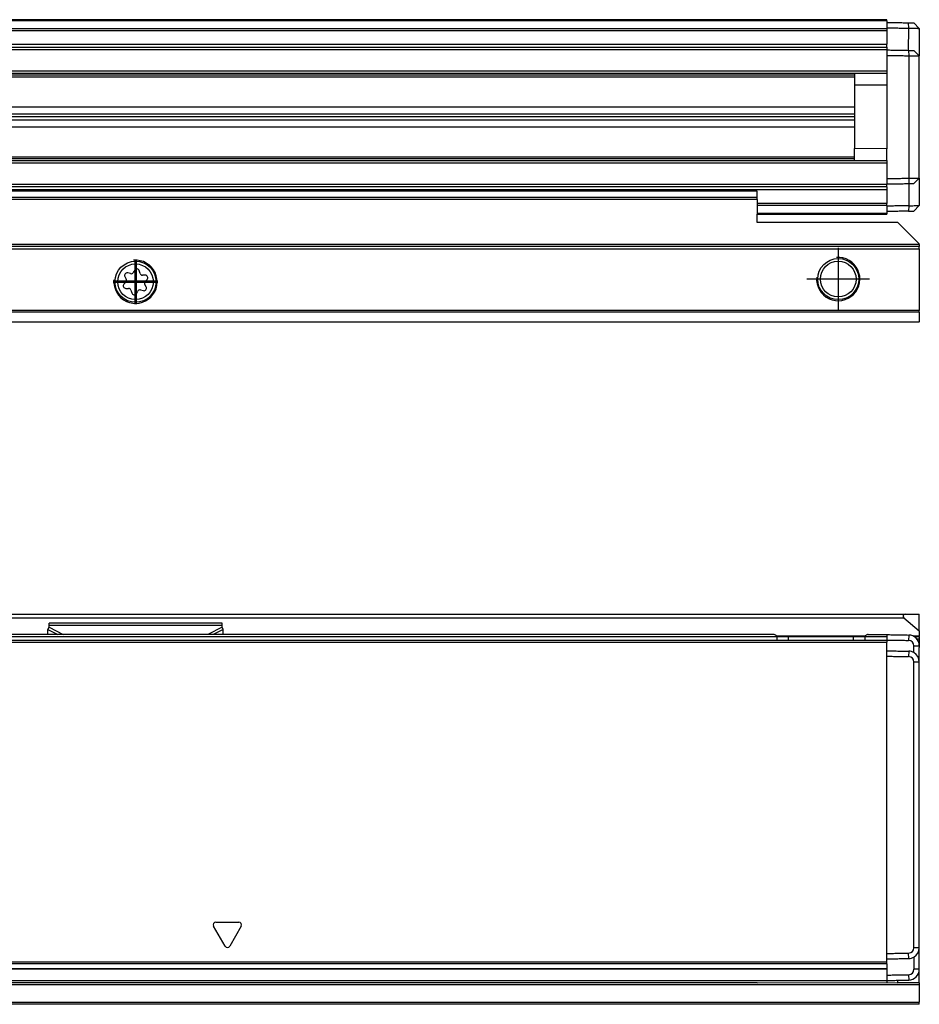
# Model space of a CAD drawing. Header units: millimetres. Extents: x -418 to 1025, y -151 to 443.
# Tile 50 of 52: x 894 to 977, y 24 to 115. Entities that reach past the tile are written whole.
import ezdxf

# ---------------------------------------------------------------- set-up
doc = ezdxf.new("R2010")
doc.units = ezdxf.units.MM
doc.linetypes.add('DOT_CENTER', pattern=[14, 12, -1, 0, -1])
doc.layers.add('1', color=7, linetype='Continuous')

# ---------------------------------------------------------------- blocks, each defined once
blk = doc.blocks.new('REGLA_SV2-320__19', base_point=(555.1, 97.348))
at = {"color": 7, "linetype": 'Continuous'}
for p, q in [((974.1, 115.348), (645.1, 115.348)), ((974.1, 115.248), (974.1, 115.348)), ((974.1, 115.248), (974.1, 115.098)), ((974.1, 115.098), (974.1, 114.597)), ((977.1, 114.545), (976.6, 115.054)), ((974.1, 114.597), (974.1, 114.527)), ((974.1, 114.527), (974.1, 114.343)), ((974.1, 114.343), (974.1, 113.09)), ((977.1, 114.545), (977.1, 111.995)), ((974.1, 112.805), (974.1, 113.09)), ((645.1, 112.805), (974.1, 112.805)), ((974.1, 112.805), (974.1, 112.605)), ((974.1, 112.605), (974.1, 112.548)), ((974.1, 112.548), (974.1, 112.048)), ((977.1, 111.995), (976.6, 112.504)), ((974.1, 112.048), (974.1, 110.58)), ((977.1, 100.7), (977.1, 111.995)), ((974.1, 110.38), (645.1, 110.38)), ((971.1, 110.38), (971.1, 109.276)), ((974.1, 110.58), (974.1, 110.38)), ((974.1, 110.38), (974.1, 109.298)), ((974.1, 109.298), (971.1, 109.276)), ((971.1, 109.276), (971.1, 103.419)), ((645.1, 107.297), (971.1, 107.297)), ((645.1, 106.636), (971.1, 106.636)), ((971.1, 106.348), (645.1, 106.348)), ((971.1, 106.059), (645.1, 106.059)), ((971.1, 105.398), (645.1, 105.398)), ((974.1, 103.398), (971.1, 103.419)), ((971.1, 102.315), (971.1, 103.419)), ((974.1, 102.315), (974.1, 103.398)), ((645.1, 102.315), (974.1, 102.315)), ((974.1, 102.315), (974.1, 102.115)), ((974.1, 102.115), (974.1, 100.647)), ((974.1, 100.647), (974.1, 100.147)), ((976.6, 100.191), (977.1, 100.7)), ((977.1, 100.7), (977.1, 98.15)), ((974.1, 99.89), (645.1, 99.89)), ((974.1, 100.147), (974.1, 100.09)), ((974.1, 99.89), (974.1, 100.09)), ((974.1, 99.89), (974.1, 99.605)), ((974.1, 99.605), (974.1, 98.352)), ((974.1, 98.168), (974.1, 98.352)), ((974.1, 98.168), (974.1, 98.098)), ((974.1, 98.098), (974.1, 97.598)), ((974.1, 97.598), (974.1, 97.448)), ((976.6, 97.641), (977.1, 98.15)), ((962.1, 97.348), (974.1, 97.348)), ((974.1, 97.448), (974.1, 97.348))]:
    blk.add_line(p, q, dxfattribs=at)
at = {"color": 3, "linetype": 'Continuous'}
for p, q in [((974.1, 115.248), (645.1, 115.248)), ((976.117, 114.562), (976.114, 115.062)), ((645.1, 114.527), (974.1, 114.527)), ((645.1, 114.343), (974.1, 114.343)), ((976.114, 112.512), (976.117, 114.562)), ((645.1, 113.09), (974.1, 113.09)), ((645.1, 112.605), (974.1, 112.605)), ((976.114, 112.512), (976.117, 112.012)), ((976.117, 112.012), (976.117, 100.683)), ((974.1, 110.58), (645.1, 110.58)), ((645.1, 110.234), (971.1, 110.234)), ((971.1, 110.038), (645.1, 110.038)), ((974.1, 109.298), (974.1, 103.398)), ((645.1, 102.657), (971.1, 102.657)), ((971.1, 102.461), (645.1, 102.461)), ((645.1, 102.115), (974.1, 102.115)), ((976.117, 100.683), (976.117, 100.183)), ((974.1, 100.09), (645.1, 100.09)), ((974.1, 99.605), (645.1, 99.605)), ((976.117, 100.183), (976.117, 98.133)), ((974.1, 98.352), (962.1, 98.352)), ((974.1, 98.168), (962.1, 98.168)), ((976.117, 98.133), (976.114, 97.633)), ((962.1, 97.448), (974.1, 97.448))]:
    blk.add_line(p, q, dxfattribs=at)
at = {"color": 7, "linetype": 'Continuous'}
for points, knots in [([(974.1, 115.098), (974.267, 115.095), (974.6, 115.089), (975.103, 115.08), (975.608, 115.071), (975.946, 115.065), (976.114, 115.062)], [0, 0, 0, 0, 0.500077, 1.000155, 1.508556, 2.014552, 2.014552, 2.014552, 2.014552]), ([(976.114, 115.062), (976.175, 115.061), (976.29, 115.059), (976.428, 115.057), (976.529, 115.055), (976.576, 115.054), (976.6, 115.054)], [0, 0, 0, 0, 0.1829537, 0.3443087, 0.4151086, 0.4859085, 0.4859085, 0.4859085, 0.4859085]), ([(974.1, 114.597), (974.267, 114.595), (974.6, 114.589), (975.103, 114.58), (975.609, 114.571), (975.948, 114.565), (976.117, 114.562)], [0, 0, 0, 0, 0.500077, 1.000155, 1.508957, 2.017759, 2.017759, 2.017759, 2.017759]), ([(976.117, 114.562), (976.162, 114.561), (976.251, 114.56), (976.416, 114.557), (976.602, 114.554), (976.779, 114.551), (976.909, 114.548), (976.993, 114.547), (977.051, 114.546), (977.084, 114.545), (977.097, 114.545), (977.1, 114.545)], [0, 0, 0, 0, 0.1345824, 0.2669708, 0.4950926, 0.6916023, 0.799075, 0.8835795, 0.9432858, 0.972824, 0.9826853, 0.9826853, 0.9826853, 0.9826853]), ([(974.1, 112.548), (974.267, 112.545), (974.6, 112.539), (975.103, 112.53), (975.608, 112.521), (975.946, 112.515), (976.114, 112.512)], [0, 0, 0, 0, 0.500077, 1.000155, 1.508557, 2.014556, 2.014556, 2.014556, 2.014556]), ([(976.114, 112.512), (976.174, 112.511), (976.289, 112.509), (976.427, 112.507), (976.529, 112.505), (976.576, 112.504), (976.6, 112.504)], [0, 0, 0, 0, 0.179109, 0.3443056, 0.4151047, 0.4859038, 0.4859038, 0.4859038, 0.4859038]), ([(974.1, 112.048), (974.267, 112.045), (974.6, 112.039), (975.103, 112.03), (975.609, 112.021), (975.948, 112.015), (976.117, 112.012)], [0, 0, 0, 0, 0.500077, 1.000155, 1.508957, 2.017759, 2.017759, 2.017759, 2.017759]), ([(976.117, 112.012), (976.162, 112.012), (976.251, 112.01), (976.416, 112.007), (976.602, 112.004), (976.779, 112.001), (976.909, 111.999), (976.993, 111.997), (977.051, 111.996), (977.084, 111.996), (977.097, 111.995), (977.1, 111.995)], [0, 0, 0, 0, 0.1345824, 0.2669708, 0.4950926, 0.6916023, 0.799075, 0.8835795, 0.9432858, 0.9728294, 0.9826962, 0.9826962, 0.9826962, 0.9826962]), ([(974.1, 100.647), (974.267, 100.65), (974.6, 100.656), (975.103, 100.665), (975.609, 100.674), (975.948, 100.68), (976.117, 100.683)], [0, 0, 0, 0, 0.500077, 1.000155, 1.508957, 2.017759, 2.017759, 2.017759, 2.017759]), ([(976.117, 100.683), (976.162, 100.683), (976.251, 100.685), (976.416, 100.688), (976.602, 100.691), (976.779, 100.694), (976.909, 100.696), (976.993, 100.698), (977.051, 100.699), (977.084, 100.699), (977.097, 100.7), (977.1, 100.7)], [0, 0, 0, 0, 0.1345824, 0.2669708, 0.4950926, 0.6916023, 0.799075, 0.8835795, 0.9432858, 0.9728294, 0.9826962, 0.9826962, 0.9826962, 0.9826962]), ([(974.1, 100.147), (974.267, 100.15), (974.6, 100.156), (975.103, 100.165), (975.609, 100.174), (975.948, 100.18), (976.117, 100.183)], [0, 0, 0, 0, 0.500077, 1.000155, 1.508957, 2.01776, 2.01776, 2.01776, 2.01776]), ([(976.117, 100.183), (976.177, 100.184), (976.291, 100.186), (976.428, 100.188), (976.529, 100.19), (976.576, 100.191), (976.6, 100.191)], [0, 0, 0, 0, 0.1783328, 0.3411015, 0.4119006, 0.4826997, 0.4826997, 0.4826997, 0.4826997]), ([(976.117, 98.133), (975.948, 98.13), (975.609, 98.124), (975.103, 98.115), (974.6, 98.106), (974.267, 98.1), (974.1, 98.098)], [0, 0, 0, 0, 0.508802, 1.017604, 1.517682, 2.017759, 2.017759, 2.017759, 2.017759]), ([(976.114, 97.633), (975.946, 97.63), (975.608, 97.624), (975.103, 97.615), (974.6, 97.606), (974.267, 97.6), (974.1, 97.598)], [0, 0, 0, 0, 0.505996, 1.014397, 1.514475, 2.014552, 2.014552, 2.014552, 2.014552]), ([(976.114, 97.633), (976.175, 97.634), (976.289, 97.636), (976.428, 97.638), (976.529, 97.64), (976.576, 97.641), (976.6, 97.641)], [0, 0, 0, 0, 0.1809516, 0.3443087, 0.4151086, 0.4859085, 0.4859085, 0.4859085, 0.4859085]), ([(976.117, 98.133), (976.162, 98.134), (976.251, 98.135), (976.416, 98.138), (976.602, 98.141), (976.779, 98.144), (976.909, 98.147), (976.993, 98.148), (977.051, 98.149), (977.084, 98.15), (977.097, 98.15), (977.1, 98.15)], [0, 0, 0, 0, 0.1345824, 0.2669708, 0.4950926, 0.6916023, 0.799075, 0.8835795, 0.9432858, 0.9728294, 0.9826962, 0.9826962, 0.9826962, 0.9826962])]:
    blk.add_open_spline(points, degree=3, knots=knots, dxfattribs=at)
blk = doc.blocks.new('REGLA_SV2-320__20', base_point=(555.1, 97.348))
blk.add_blockref('REGLA_SV2-320__19', (555.1, 97.348))
blk = doc.blocks.new('SOPORTE_SV2__21', base_point=(552.1, 87.348))
at = {"color": 7, "linetype": 'Continuous'}
for p, q in [((962.1, 99.489), (645.1, 99.489)), ((962.1, 98.885), (962.1, 99.471)), ((962.1, 98.702), (962.1, 98.885)), ((962.1, 98.702), (962.1, 97.348)), ((962.1, 96.598), (962.1, 97.348)), ((975.1, 96.598), (962.1, 96.598)), ((975.1, 96.598), (977.1, 94.598)), ((977.1, 94.348), (552.1, 94.348)), ((977.1, 94.548), (977.1, 94.598)), ((977.1, 94.548), (977.1, 94.348)), ((977.1, 94.148), (977.1, 94.348)), ((977.1, 94.148), (977.1, 88.43)), ((904.522, 92.184), (904.393, 91.962)), ((905.019, 91.879), (904.946, 92.132)), ((903.619, 91.574), (903.748, 91.345)), ((904.137, 91.852), (903.876, 91.915)), ((905.504, 91.708), (905.24, 91.711)), ((905.486, 91.125), (905.669, 91.315)), ((903.714, 91.07), (903.531, 90.88)), ((903.696, 90.486), (903.96, 90.484)), ((904.181, 90.316), (904.254, 90.063)), ((904.677, 90.01), (904.811, 90.236)), ((905.067, 90.344), (905.323, 90.281)), ((905.581, 90.621), (905.452, 90.85)), ((977.1, 88.289), (977.1, 88.43)), ((977.1, 88.289), (977.1, 87.406)), ((977.1, 87.348), (552.1, 87.348)), ((977.1, 87.348), (977.1, 87.406))]:
    blk.add_line(p, q, dxfattribs=at)
at = {"color": 3, "linetype": 'Continuous'}
for p, q in [((962.1, 99.471), (645.1, 99.471)), ((962.1, 98.885), (645.1, 98.885)), ((962.1, 98.702), (645.1, 98.702)), ((977.1, 94.548), (552.1, 94.548)), ((552.1, 94.148), (977.1, 94.148)), ((977.1, 88.43), (552.1, 88.43)), ((977.1, 88.289), (552.1, 88.289)), ((552.1, 87.406), (977.1, 87.406))]:
    blk.add_line(p, q, dxfattribs=at)
at = {"color": 7, "linetype": 'Continuous'}
for centre, radius in [((904.6, 91.098), 1.9), ((969.6, 91.348), 1.9), ((969.6, 91.348), 1.65), ((904.6, 91.098), 1.65)]:
    blk.add_circle(centre, radius, dxfattribs=at)
for centre, start, end in [((904.723, 92.067), 16.12838, 149.84805), ((903.822, 91.689), 76.54205, 209.43438), ((903.546, 91.231), 316.12838, 29.43438), ((904.192, 92.078), 256.54205, 329.84805), ((905.243, 91.944), 196.12838, 269.43438), ((905.654, 90.964), 136.12838, 209.43438), ((905.501, 91.476), 316.12838, 89.43438), ((903.699, 90.719), 136.12838, 269.43438), ((903.957, 90.251), 16.12938, 89.43438), ((905.011, 90.118), 76.12838, 149.43438), ((905.378, 90.506), 256.12838, 29.43438), ((904.477, 90.128), 196.12938, 329.43438)]:
    blk.add_arc(centre, 0.233, start, end, dxfattribs=at)
blk.add_open_spline([(962.1, 99.471), (962.1, 99.474), (962.1, 99.48), (962.1, 99.486), (962.1, 99.489)], degree=3, dxfattribs=at)
at = {"layer": '1', "color": 2, "linetype": 'DOT_CENTER'}
for p, q in [((969.6, 94.248), (969.6, 88.448)), ((972.5, 91.348), (966.7, 91.348))]:
    blk.add_line(p, q, dxfattribs=at)
at = {"layer": '1', "color": 30, "linetype": 'DOT_CENTER', "const_width": 0.25}
for points in [[(904.6, 93.188), (904.6, 89.008)], [(906.69, 91.098), (902.51, 91.098)]]:
    blk.add_lwpolyline(points, dxfattribs=at)
at = {"layer": '1', "color": 30, "linetype": 'Continuous'}
for centre in [(904.6, 91.098), (969.6, 91.348)]:
    blk.add_arc(centre, 2, 175, 95, dxfattribs=at)
blk = doc.blocks.new('REGLA_SV2-320mm__23', base_point=(552.1, 87.348))
for name, p in [('REGLA_SV2-320__20', (555.1, 97.348)), ('SOPORTE_SV2__21', (552.1, 87.348))]:
    blk.add_blockref(name, p)
blk = doc.blocks.new('Bottom4', base_point=(639.6, 101.348))
blk.add_blockref('REGLA_SV2-320mm__23', (552.1, 87.348))
blk = doc.blocks.new('SOPORTE_SV2__24', base_point=(552.1, 24.247))
at = {"color": 7, "linetype": 'Continuous'}
for p, q in [((553.4, 60.347), (975.8, 60.347)), ((975.8, 60.347), (977.1, 60.347)), ((977.1, 58.796), (977.1, 60.347)), ((896.6, 59.305), (896.6, 59.522)), ((912.6, 59.522), (896.6, 59.522)), ((896.6, 59.131), (896.6, 59.305)), ((912.6, 59.305), (912.6, 59.522)), ((912.6, 59.131), (912.6, 59.305)), ((975.672, 59.994), (977.1, 58.796)), ((896.491, 58.925), (896.6, 59.131)), ((896.504, 58.452), (896.491, 58.925)), ((912.709, 58.925), (912.6, 59.131)), ((912.696, 58.452), (912.709, 58.925)), ((977.1, 58.796), (977.1, 58.294)), ((965, 58.252), (963.932, 58.252)), ((971, 58.252), (965, 58.252)), ((971.043, 58.247), (971, 58.252)), ((972.068, 58.252), (971.043, 58.247)), ((977.1, 58.247), (976.658, 58.247)), ((977.1, 58.247), (977.1, 58.294)), ((977.1, 58.247), (977.1, 58.047)), ((977.1, 58.047), (977.1, 57.747)), ((977.1, 57.747), (977.1, 57.417)), ((977.1, 57.417), (977.1, 57.247)), ((977.1, 29.488), (977.1, 30.747)), ((977.1, 27.488), (977.1, 29.488)), ((977.1, 26.247), (977.1, 27.488)), ((975.1, 26.247), (975.1, 26.47)), ((962.1, 26.247), (634.368, 26.252)), ((962.1, 26.247), (974.1, 26.252)), ((974.1, 26.252), (975.1, 26.247)), ((977.1, 26.247), (975.1, 26.247)), ((977.1, 26.247), (977.1, 26.047)), ((977.1, 26.047), (977.1, 24.447)), ((977.1, 24.247), (645.1, 24.247)), ((977.1, 24.247), (977.1, 24.447))]:
    blk.add_line(p, q, dxfattribs=at)
at = {"color": 3, "linetype": 'Continuous'}
for p, q in [((553.528, 59.994), (975.672, 59.994)), ((912.6, 59.305), (896.6, 59.305)), ((896.491, 58.925), (897.403, 58.452)), ((896.6, 59.131), (897.91, 58.452)), ((912.6, 59.131), (911.29, 58.452)), ((912.709, 58.925), (911.797, 58.452)), ((912.575, 58.252), (906.294, 58.247)), ((912.691, 58.252), (912.575, 58.252)), ((963, 58.252), (912.691, 58.252)), ((963.932, 58.252), (963, 58.252)), ((972.076, 58.294), (963.924, 58.294)), ((973, 58.252), (972.068, 58.252)), ((974.1, 58.252), (973, 58.252)), ((977.1, 58.294), (976.581, 58.294)), ((977.1, 58.047), (976.877, 58.047)), ((977.044, 57.747), (977.1, 57.747)), ((977.1, 26.047), (634.168, 26.047)), ((645.1, 24.447), (977.1, 24.447))]:
    blk.add_line(p, q, dxfattribs=at)
at = {"color": 7, "linetype": 'Continuous'}
blk.add_arc((975.8, 60.147), 0.2, 90, 230, dxfattribs=at)
blk = doc.blocks.new('REGLA_SV2-320__26', base_point=(552.1, 26.247))
at = {"color": 7, "linetype": 'Continuous'}
for p, q in [((963.636, 58.452), (565.564, 58.452)), ((972.364, 58.452), (973.1, 58.452)), ((973.1, 58.452), (974.1, 58.452)), ((974.1, 58.452), (974.1, 58.252)), ((555.1, 57.952), (974.1, 57.952)), ((965, 58.252), (963.932, 58.252)), ((963.932, 58.252), (963.932, 57.959)), ((971, 58.252), (965, 58.252)), ((971.043, 58.247), (971, 58.252)), ((972.068, 58.252), (971.043, 58.247)), ((972.068, 58.252), (972.068, 57.959)), ((974.1, 58.252), (974.1, 57.952)), ((974.1, 57.952), (974.1, 57.759)), ((974.1, 56.952), (974.1, 57.759)), ((977.1, 57.417), (977.1, 57.247)), ((974.1, 56.452), (974.1, 56.952)), ((977.1, 55.917), (977.1, 57.247)), ((974.1, 28.953), (974.1, 56.452)), ((977.1, 30.747), (977.1, 55.917)), ((977.1, 29.488), (977.1, 30.747)), ((977.1, 27.488), (977.1, 29.488)), ((974.1, 28.452), (974.1, 28.953)), ((974.1, 28.151), (974.1, 28.452)), ((555.1, 27.535), (974.1, 27.535)), ((974.1, 27.978), (974.1, 28.151)), ((974.1, 27.978), (974.1, 27.562)), ((974.1, 27.562), (974.1, 27.535)), ((974.1, 27.535), (974.1, 26.953)), ((974.1, 26.953), (974.1, 26.452)), ((974.1, 26.452), (974.1, 26.252)), ((962.1, 26.247), (634.368, 26.252)), ((962.1, 26.247), (974.1, 26.252))]:
    blk.add_line(p, q, dxfattribs=at)
at = {"color": 3, "linetype": 'Continuous'}
for p, q in [((976.117, 58.417), (976.114, 57.917)), ((555.1, 57.759), (974.1, 57.759)), ((906.294, 58.247), (622.906, 58.247)), ((912.575, 58.252), (906.294, 58.247)), ((912.691, 58.252), (912.575, 58.252)), ((963, 58.252), (912.691, 58.252)), ((963.932, 58.252), (963, 58.252)), ((965, 57.959), (965, 58.252)), ((971, 57.959), (971, 58.252)), ((973, 58.252), (972.068, 58.252)), ((974.1, 58.252), (973, 58.252)), ((976.6, 57.417), (977.1, 57.417)), ((976.117, 56.917), (976.114, 56.417)), ((977.1, 55.917), (976.6, 55.917)), ((912.883, 29.627), (911.817, 31.476)), ((912.033, 31.851), (914.167, 31.851)), ((914.383, 31.476), (913.317, 29.627)), ((977.1, 29.488), (976.6, 29.488)), ((976.117, 28.488), (976.114, 28.988)), ((974.1, 28.151), (555.1, 28.151)), ((974.1, 27.978), (555.1, 27.978)), ((555.1, 27.562), (974.1, 27.562)), ((977.1, 27.488), (976.6, 27.488)), ((555.1, 26.452), (974.1, 26.452)), ((976.114, 26.988), (976.117, 26.488))]:
    blk.add_line(p, q, dxfattribs=at)
at = {"color": 7, "linetype": 'Continuous'}
for centre, radius, start, end in [((976.1, 57.417), 1, 0, 89), ((976.1, 57.417), 0.5, 0.00383, 88.37109), ((976.1, 55.918), 0.999, 59.98598, 89.00898), ((976.101, 55.918), 0.999, 359.97878, 60.01618), ((976.101, 55.918), 0.5, 359.944, 88.43132), ((976.1, 29.488), 0.5, 271.62879, 359.99589), ((976.1, 29.488), 1, 300.00504, 360), ((976.1, 29.488), 1, 271, 300.00504), ((976.1, 27.488), 0.5, 271.62924, 359.9961), ((976.1, 27.488), 1, 271, 360)]:
    blk.add_arc(centre, radius, start, end, dxfattribs=at)
at = {"color": 3, "linetype": 'Continuous'}
for centre, start, end in [((912.033, 31.601), 90, 210), ((914.167, 31.601), 330, 90), ((913.1, 29.752), 210, 330)]:
    blk.add_arc(centre, 0.25, start, end, dxfattribs=at)
at = {"color": 7, "linetype": 'Continuous'}
for points, knots in [([(963.932, 58.252), (963.923, 58.284), (963.903, 58.351), (963.816, 58.407), (963.727, 58.445), (963.667, 58.45), (963.636, 58.452)], [0, 0, 0, 0, 0.0950945, 0.2040772, 0.2937684, 0.3846964, 0.3846964, 0.3846964, 0.3846964]), ([(972.364, 58.452), (972.333, 58.45), (972.273, 58.445), (972.184, 58.407), (972.097, 58.351), (972.077, 58.284), (972.068, 58.252)], [0, 0, 0, 0, 0.0909075, 0.1805795, 0.289584, 0.3846956, 0.3846956, 0.3846956, 0.3846956]), ([(974.1, 58.452), (974.267, 58.45), (974.6, 58.444), (975.103, 58.435), (975.609, 58.426), (975.948, 58.42), (976.117, 58.417)], [0, 0, 0, 0, 0.500077, 1.000155, 1.508957, 2.01776, 2.01776, 2.01776, 2.01776]), ([(974.1, 57.952), (974.267, 57.95), (974.6, 57.944), (975.103, 57.935), (975.608, 57.926), (975.946, 57.92), (976.114, 57.917)], [0, 0, 0, 0, 0.500077, 1.000155, 1.508556, 2.014553, 2.014553, 2.014553, 2.014553]), ([(976.6, 56.783), (976.6, 56.889), (976.6, 57.1), (976.6, 57.312), (976.6, 57.417)], [0, 0, 0, 0, 0.3170095, 0.6340198, 0.6340198, 0.6340198, 0.6340198]), ([(974.1, 56.952), (974.267, 56.95), (974.6, 56.944), (975.103, 56.935), (975.609, 56.926), (975.948, 56.92), (976.117, 56.917)], [0, 0, 0, 0, 0.500077, 1.000155, 1.508957, 2.01776, 2.01776, 2.01776, 2.01776]), ([(974.1, 56.452), (974.267, 56.45), (974.6, 56.444), (975.103, 56.435), (975.608, 56.426), (975.946, 56.42), (976.114, 56.417)], [0, 0, 0, 0, 0.500077, 1.000155, 1.508556, 2.014553, 2.014553, 2.014553, 2.014553]), ([(976.6, 29.488), (976.6, 31.69), (976.6, 36.095), (976.6, 42.702), (976.6, 49.31), (976.6, 53.715), (976.6, 55.917)], [0, 0, 0, 0, 6.607471, 13.21494, 19.822409, 26.42988, 26.42988, 26.42988, 26.42988]), ([(974.1, 28.953), (974.267, 28.955), (974.6, 28.961), (975.103, 28.97), (975.608, 28.979), (975.946, 28.985), (976.114, 28.988)], [0, 0, 0, 0, 0.500077, 1.000155, 1.508556, 2.014553, 2.014553, 2.014553, 2.014553]), ([(974.1, 28.452), (974.267, 28.455), (974.6, 28.461), (975.103, 28.47), (975.609, 28.479), (975.948, 28.485), (976.117, 28.488)], [0, 0, 0, 0, 0.500077, 1.000155, 1.508957, 2.01776, 2.01776, 2.01776, 2.01776]), ([(976.6, 28.622), (976.6, 28.599), (976.6, 28.555), (976.6, 28.343), (976.6, 27.988), (976.6, 27.654), (976.6, 27.488)], [0, 0, 0, 0, 0.067009, 0.134019, 0.634019, 1.13402, 1.13402, 1.13402, 1.13402]), ([(974.1, 26.953), (974.267, 26.955), (974.6, 26.961), (975.103, 26.97), (975.608, 26.979), (975.946, 26.985), (976.114, 26.988)], [0, 0, 0, 0, 0.500077, 1.000155, 1.508557, 2.014556, 2.014556, 2.014556, 2.014556]), ([(974.1, 26.452), (974.267, 26.455), (974.6, 26.461), (975.103, 26.47), (975.609, 26.479), (975.948, 26.485), (976.117, 26.488)], [0, 0, 0, 0, 0.500077, 1.000155, 1.508957, 2.01776, 2.01776, 2.01776, 2.01776])]:
    blk.add_open_spline(points, degree=3, knots=knots, dxfattribs=at)
blk = doc.blocks.new('REGLA_SV2-320__27', base_point=(552.1, 26.247))
blk.add_blockref('REGLA_SV2-320__26', (552.1, 26.247))
blk = doc.blocks.new('REGLA_SV2-320mm__28', base_point=(552.1, 4.152))
for name, p in [('SOPORTE_SV2__24', (552.1, 24.247)), ('REGLA_SV2-320__27', (552.1, 26.247))]:
    blk.add_blockref(name, p)
blk = doc.blocks.new('Front6', base_point=(639.6, 32.25))
blk.add_blockref('REGLA_SV2-320mm__28', (552.1, 4.152))

msp = doc.modelspace()

# ---------------------------------------------------------------- block references
for name, p in [('Bottom4', (639.6, 101.348)), ('Front6', (639.6, 32.25))]:
    msp.add_blockref(name, p)

doc.saveas('drawing.dxf')
